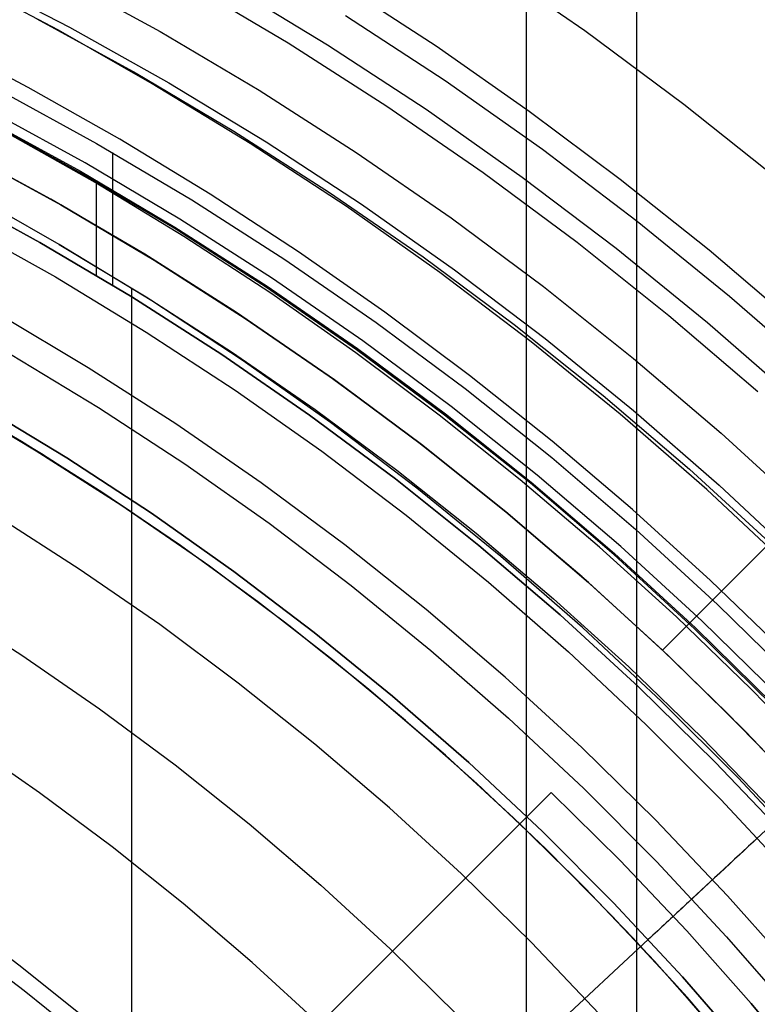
# Model space of a CAD drawing. Header units: millimetres. Extents: x 9001 to 10165, y -167 to 850.
# Tile 189 of 216: x 9599 to 9607, y 504 to 515. Entities that reach past the tile are written whole.
import ezdxf

# ---------------------------------------------------------------- set-up
doc = ezdxf.new("R2010")
doc.units = ezdxf.units.MM
for name, color, linetype in [('1', 7, 'Continuous'), ('COLOR EXT', 7, 'Continuous'), ('luz', 7, 'Continuous'), ('PLASTICO NEGRO', 7, 'Continuous')]:
    doc.layers.add(name, color=color, linetype=linetype)

msp = doc.modelspace()

# ---------------------------------------------------------------- linework, layer by layer
at = {"layer": '1', "color": 250, "true_color": 0x111111}
for p, q in [((9605.518, 523.979, 228.525), (9605.518, 441.714, 228.525)), ((9604.285, 519.5, 98.631), (9604.285, 498.524, 98.631)), ((9599.074, 515.816, 223.735), (9600.202, 515.199, 223.735)), ((9599.071, 515.215, 223.759), (9598.008, 515.777, 223.759)), ((9602.219, 515.731, 223.919), (9603.281, 515.039, 223.919)), ((9600.113, 514.617, 223.759), (9599.071, 515.215, 223.759)), ((9600.202, 515.199, 223.735), (9601.308, 514.544, 223.735)), ((9598.731, 514.576, 224.502), (9597.689, 515.122, 224.502)), ((9603.281, 515.039, 223.919), (9604.32, 514.312, 223.919)), ((9601.207, 513.952, 223.759), (9600.113, 514.617, 223.759)), ((9598.407, 514.545, 227.75), (9599.492, 513.952, 227.75)), ((9599.755, 513.997, 224.502), (9598.731, 514.576, 224.502)), ((9601.308, 514.544, 223.735), (9602.39, 513.85, 223.735)), ((9604.32, 514.312, 223.919), (9605.335, 513.553, 223.919)), ((9599.307, 513.628, 224.343), (9598.234, 514.215, 224.343)), ((9598.241, 514.228, 225.2), (9599.314, 513.641, 225.2)), ((9599.477, 513.514, 223.485), (9598.468, 514.084, 223.485)), ((9599.492, 513.952, 227.75), (9600.555, 513.322, 227.75)), ((9600.761, 513.386, 224.502), (9599.755, 513.997, 224.502)), ((9602.277, 513.25, 223.759), (9601.207, 513.952, 223.759)), ((9599.67, 513.85, 227.75), (9599.67, 512.371, 227.75)), ((9602.39, 513.85, 223.735), (9603.448, 513.12, 223.735)), ((9600.359, 513.005, 224.343), (9599.307, 513.628, 224.343)), ((9599.314, 513.641, 225.2), (9600.367, 513.017, 225.2)), ((9600.466, 512.912, 223.485), (9599.477, 513.514, 223.485)), ((9599.491, 513.539, 225.2), (9599.491, 512.479, 225.2)), ((9605.335, 513.553, 223.919), (9606.326, 512.763, 223.919)), ((9598.862, 512.846, 225.2), (9597.816, 513.418, 225.2)), ((9598.862, 512.846, 227.75), (9597.816, 513.418, 227.75)), ((9597.816, 513.418, 226.475), (9598.862, 512.846, 226.475)), ((9599.077, 512.823, 222.7), (9598.093, 513.387, 222.7)), ((9601.746, 512.742, 224.502), (9600.761, 513.386, 224.502)), ((9600.555, 513.322, 227.75), (9601.595, 512.656, 227.75)), ((9603.323, 512.512, 223.759), (9602.277, 513.25, 223.759)), ((9603.448, 513.12, 223.735), (9604.48, 512.354, 223.735)), ((9601.389, 512.345, 224.343), (9600.359, 513.005, 224.343)), ((9600.367, 513.017, 225.2), (9601.397, 512.357, 225.2)), ((9599.887, 512.239, 225.2), (9598.862, 512.846, 225.2)), ((9599.887, 512.239, 227.75), (9598.862, 512.846, 227.75)), ((9598.862, 512.846, 226.475), (9599.887, 512.239, 226.475)), ((9600.109, 512.195, 222.7), (9599.077, 512.823, 222.7)), ((9599.077, 512.823, 222.7), (9600.049, 512.24, 222.7)), ((9601.437, 512.279, 223.485), (9600.466, 512.912, 223.485)), ((9602.711, 512.068, 224.502), (9601.746, 512.742, 224.502)), ((9606.326, 512.763, 223.919), (9607.292, 511.941, 223.919)), ((9601.595, 512.656, 227.75), (9602.612, 511.954, 227.75)), ((9604.342, 511.739, 223.759), (9603.323, 512.512, 223.759)), ((9599.884, 512.335, 222.7), (9599.884, 492.973, 222.7)), ((9602.395, 511.65, 224.343), (9601.389, 512.345, 224.343)), ((9601.397, 512.357, 225.2), (9602.404, 511.662, 225.2)), ((9602.386, 511.615, 223.485), (9601.437, 512.279, 223.485)), ((9604.48, 512.354, 223.735), (9605.485, 511.553, 223.735)), ((9600.891, 511.596, 225.2), (9599.887, 512.239, 225.2)), ((9600.891, 511.596, 227.75), (9599.887, 512.239, 227.75)), ((9599.887, 512.239, 226.475), (9600.891, 511.596, 226.475)), ((9600.049, 512.24, 222.7), (9601.001, 511.627, 222.7)), ((9601.119, 511.533, 222.7), (9600.109, 512.195, 222.7)), ((9603.654, 511.363, 224.502), (9602.711, 512.068, 224.502)), ((9602.612, 511.954, 227.75), (9603.605, 511.217, 227.75)), ((9605.335, 510.931, 223.759), (9604.342, 511.739, 223.759)), ((9601.001, 511.627, 222.7), (9601.932, 510.982, 222.7)), ((9603.315, 510.921, 223.485), (9602.386, 511.615, 223.485)), ((9603.377, 510.921, 224.343), (9602.395, 511.65, 224.343)), ((9602.404, 511.662, 225.2), (9603.386, 510.933, 225.2)), ((9601.871, 510.919, 225.2), (9600.891, 511.596, 225.2)), ((9601.871, 510.919, 227.75), (9600.891, 511.596, 227.75)), ((9600.891, 511.596, 226.475), (9601.871, 510.919, 226.475)), ((9602.105, 510.836, 222.7), (9601.119, 511.533, 222.7)), ((9605.485, 511.553, 223.735), (9606.462, 510.717, 223.735)), ((9604.575, 510.629, 224.502), (9603.654, 511.363, 224.502)), ((9603.605, 511.217, 227.75), (9604.571, 510.446, 227.75)), ((9601.932, 510.982, 222.7), (9602.842, 510.307, 222.7)), ((9602.828, 510.208, 225.2), (9601.871, 510.919, 225.2)), ((9602.828, 510.208, 227.75), (9601.871, 510.919, 227.75)), ((9601.871, 510.919, 226.475), (9602.828, 510.208, 226.475)), ((9604.221, 510.198, 223.485), (9603.315, 510.921, 223.485)), ((9604.333, 510.159, 224.343), (9603.377, 510.921, 224.343)), ((9603.386, 510.933, 225.2), (9604.343, 510.17, 225.2)), ((9606.3, 510.09, 223.759), (9605.335, 510.931, 223.759)), ((9603.067, 510.106, 222.7), (9602.105, 510.836, 222.7)), ((9605.471, 509.866, 224.502), (9604.575, 510.629, 224.502)), ((9606.462, 510.717, 223.735), (9607.409, 509.848, 223.735)), ((9604.571, 510.446, 227.75), (9605.51, 509.643, 227.75)), ((9602.842, 510.307, 222.7), (9603.729, 509.603, 222.7)), ((9603.76, 509.465, 225.2), (9602.828, 510.208, 225.2)), ((9603.76, 509.465, 227.75), (9602.828, 510.208, 227.75)), ((9602.828, 510.208, 226.475), (9603.76, 509.465, 226.475)), ((9605.104, 509.447, 223.485), (9604.221, 510.198, 223.485)), ((9604.004, 509.344, 222.7), (9603.067, 510.106, 222.7)), ((9605.263, 509.364, 224.343), (9604.333, 510.159, 224.343)), ((9604.343, 510.17, 225.2), (9605.272, 509.375, 225.2)), ((9607.235, 509.216, 223.759), (9606.3, 510.09, 223.759)), ((9606.343, 509.075, 224.502), (9605.471, 509.866, 224.502)), ((9605.51, 509.643, 227.75), (9606.421, 508.807, 227.75)), ((9603.729, 509.603, 222.7), (9604.593, 508.87, 222.7)), ((9604.666, 508.69, 225.2), (9603.76, 509.465, 225.2)), ((9604.666, 508.69, 227.75), (9603.76, 509.465, 227.75)), ((9603.76, 509.465, 226.475), (9604.666, 508.69, 226.475)), ((9605.962, 508.669, 223.485), (9605.104, 509.447, 223.485)), ((9604.914, 508.551, 222.7), (9604.004, 509.344, 222.7)), ((9606.164, 508.537, 224.343), (9605.263, 509.364, 224.343)), ((9605.272, 509.375, 225.2), (9606.174, 508.548, 225.2)), ((9607.19, 508.257, 224.502), (9606.343, 509.075, 224.502)), ((9604.593, 508.87, 222.7), (9605.432, 508.11, 222.7)), ((9606.421, 508.807, 227.75), (9607.302, 507.941, 227.75)), ((9605.544, 507.884, 225.2), (9604.666, 508.69, 225.2)), ((9605.544, 507.884, 227.75), (9604.666, 508.69, 227.75)), ((9604.666, 508.69, 226.475), (9605.544, 507.884, 226.475)), ((9606.796, 507.863, 223.485), (9605.962, 508.669, 223.485)), ((9605.797, 507.726, 222.7), (9604.914, 508.551, 222.7)), ((9607.036, 507.68, 224.343), (9606.164, 508.537, 224.343)), ((9606.174, 508.548, 225.2), (9607.047, 507.69, 225.2)), ((9605.432, 508.11, 222.7), (9606.246, 507.322, 222.7)), ((9606.394, 507.049, 225.2), (9605.544, 507.884, 225.2)), ((9606.394, 507.049, 227.75), (9605.544, 507.884, 227.75)), ((9605.544, 507.884, 226.475), (9606.394, 507.049, 226.475)), ((9607.603, 507.032, 223.485), (9606.796, 507.863, 223.485)), ((9606.65, 506.873, 222.7), (9605.797, 507.726, 222.7)), ((9606.246, 507.322, 222.7), (9607.034, 506.508, 222.7)), ((9607.215, 506.185, 225.2), (9606.394, 507.049, 225.2)), ((9607.215, 506.185, 227.75), (9606.394, 507.049, 227.75)), ((9606.394, 507.049, 226.475), (9607.215, 506.185, 226.475)), ((9607.475, 505.99, 222.7), (9606.65, 506.873, 222.7)), ((9598.687, 504.498, 98.631), (9597.921, 505.075, 98.631)), ((9599.432, 503.895, 98.631), (9598.687, 504.498, 98.631))]:
    msp.add_line(p, q, dxfattribs=at)
at = {"layer": 'COLOR EXT', "color": 30, "true_color": 0xff8d00}
for p, q in [((9632.677, 535.167, 25.262), (9605.806, 508.297, 25.262)), ((9605.806, 508.297, 21.262), (9632.677, 535.167, 21.262)), ((9605.806, 508.297, 23.262), (9632.677, 535.167, 23.262)), ((9598.984, 513.329, 21.262), (9597.917, 513.908, 21.262)), ((9598.036, 513.846, 29.562), (9599.096, 513.266, 29.562)), ((9599.096, 513.266, 25.412), (9598.036, 513.846, 25.412)), ((9600.031, 512.714, 21.262), (9598.984, 513.329, 21.262)), ((9599.096, 513.266, 29.562), (9600.135, 512.65, 29.562)), ((9600.135, 512.65, 25.412), (9599.096, 513.266, 25.412)), ((9601.055, 512.063, 21.262), (9600.031, 512.714, 21.262)), ((9600.135, 512.65, 29.562), (9601.152, 511.999, 29.562)), ((9601.152, 511.999, 25.412), (9600.135, 512.65, 25.412)), ((9602.057, 511.376, 21.262), (9601.055, 512.063, 21.262)), ((9601.152, 511.999, 29.562), (9602.147, 511.312, 29.562)), ((9602.147, 511.312, 25.412), (9601.152, 511.999, 25.412)), ((9603.034, 510.656, 21.262), (9602.057, 511.376, 21.262)), ((9602.147, 511.312, 29.562), (9603.117, 510.592, 29.562)), ((9603.117, 510.592, 25.412), (9602.147, 511.312, 25.412)), ((9598.655, 510.625, 24.362), (9597.74, 511.161, 24.362)), ((9597.856, 511.095, 29.562), (9598.821, 510.523, 29.562)), ((9598.879, 510.487, 19.162), (9597.912, 511.064, 19.162)), ((9599.553, 510.059, 24.362), (9598.655, 510.625, 24.362)), ((9603.985, 509.902, 21.262), (9603.034, 510.656, 21.262)), ((9598.821, 510.523, 29.562), (9599.766, 509.918, 29.562)), ((9603.117, 510.592, 29.562), (9604.061, 509.839, 29.562)), ((9604.061, 509.839, 25.412), (9603.117, 510.592, 25.412)), ((9599.826, 509.878, 19.162), (9598.879, 510.487, 19.162)), ((9600.431, 509.464, 24.362), (9599.553, 510.059, 24.362)), ((9599.766, 509.918, 29.562), (9600.689, 509.281, 29.562)), ((9600.752, 509.236, 19.162), (9599.826, 509.878, 19.162)), ((9604.91, 509.115, 21.262), (9603.985, 509.902, 21.262)), ((9604.061, 509.839, 29.562), (9604.98, 509.053, 29.562)), ((9604.98, 509.053, 25.412), (9604.061, 509.839, 25.412)), ((9601.289, 508.841, 24.362), (9600.431, 509.464, 24.362)), ((9600.689, 509.281, 29.562), (9601.59, 508.613, 29.562)), ((9601.654, 508.563, 19.162), (9600.752, 509.236, 19.162)), ((9605.806, 508.297, 21.262), (9604.91, 509.115, 21.262)), ((9604.98, 509.053, 29.562), (9605.87, 508.236, 29.562)), ((9605.87, 508.236, 25.412), (9604.98, 509.053, 25.412)), ((9602.126, 508.19, 24.362), (9601.289, 508.841, 24.362)), ((9601.59, 508.613, 29.562), (9602.467, 507.913, 29.562)), ((9602.533, 507.858, 19.162), (9601.654, 508.563, 19.162)), ((9606.524, 507.599, 25.262), (9605.806, 508.297, 25.262)), ((9605.806, 508.297, 25.262), (9605.806, 508.297, 21.262)), ((9605.87, 508.236, 29.562), (9606.732, 507.389, 29.562)), ((9606.732, 507.389, 25.412), (9605.87, 508.236, 25.412)), ((9602.942, 507.513, 24.362), (9602.126, 508.19, 24.362)), ((9602.467, 507.913, 29.562), (9603.319, 507.184, 29.562)), ((9603.387, 507.124, 19.162), (9602.533, 507.858, 19.162)), ((9607.22, 506.882, 25.262), (9606.524, 507.599, 25.262)), ((9603.736, 506.809, 24.362), (9602.942, 507.513, 24.362)), ((9606.732, 507.389, 29.562), (9607.564, 506.513, 29.562)), ((9607.564, 506.513, 25.412), (9606.732, 507.389, 25.412)), ((9603.319, 507.184, 29.562), (9604.146, 506.426, 29.562)), ((9604.215, 506.36, 19.162), (9603.387, 507.124, 19.162)), ((9604.505, 506.079, 24.362), (9603.736, 506.809, 24.362)), ((9604.564, 506.709, 16.262), (9598.91, 501.055, 16.262)), ((9604.564, 506.709, 18.012), (9598.91, 501.055, 18.012)), ((9604.564, 506.709, 19.162), (9604.215, 506.36, 19.162)), ((9604.564, 506.709, 19.162), (9604.564, 506.709, 16.262)), ((9605.334, 505.949, 19.162), (9604.564, 506.709, 19.162)), ((9604.564, 506.709, 16.262), (9605.334, 505.949, 16.262)), ((9604.564, 506.709, 17.712), (9605.334, 505.949, 17.712)), ((9598.91, 501.055, 19.762), (9604.215, 506.36, 19.762)), ((9604.146, 506.426, 29.562), (9604.946, 505.64, 29.562)), ((9604.215, 506.36, 19.762), (9604.215, 506.36, 19.162)), ((9604.855, 505.732, 19.762), (9604.215, 506.36, 19.762)), ((9605.251, 505.325, 24.362), (9604.505, 506.079, 24.362)), ((9606.078, 505.164, 19.162), (9605.334, 505.949, 19.162)), ((9605.334, 505.949, 16.262), (9606.078, 505.164, 16.262)), ((9605.334, 505.949, 17.712), (9606.078, 505.164, 17.712)), ((9605.477, 505.087, 19.762), (9604.855, 505.732, 19.762)), ((9604.946, 505.64, 29.562), (9605.719, 504.826, 29.562)), ((9605.972, 504.547, 24.362), (9605.251, 505.325, 24.362)), ((9606.796, 504.355, 19.162), (9606.078, 505.164, 19.162)), ((9606.078, 505.164, 16.262), (9606.796, 504.355, 16.262)), ((9606.078, 505.164, 17.712), (9606.796, 504.355, 17.712)), ((9606.081, 504.425, 19.762), (9605.477, 505.087, 19.762)), ((9605.719, 504.826, 29.562), (9606.463, 503.987, 29.562)), ((9606.667, 503.746, 24.362), (9605.972, 504.547, 24.362)), ((9606.667, 503.746, 19.762), (9606.081, 504.425, 19.762)), ((9607.488, 503.523, 19.162), (9606.796, 504.355, 19.162)), ((9606.796, 504.355, 16.262), (9607.488, 503.523, 16.262)), ((9606.796, 504.355, 17.712), (9607.488, 503.523, 17.712))]:
    msp.add_line(p, q, dxfattribs=at)
at = {"layer": 'luz', "color": 7, "true_color": 0xffffff}
for p, q in [((9604.941, 515.206, -23.117), (9603.81, 515.986, -23.117)), ((9601.632, 515.07, -22.054), (9600.508, 515.736, -22.054)), ((9598.826, 515.342, -22.362), (9599.937, 514.734, -22.362)), ((9606.044, 514.387, -23.117), (9604.941, 515.206, -23.117)), ((9602.732, 514.365, -22.054), (9601.632, 515.07, -22.054)), ((9599.937, 514.734, -22.362), (9601.027, 514.088, -22.362)), ((9603.808, 513.623, -22.054), (9602.732, 514.365, -22.054)), ((9607.119, 513.53, -23.117), (9606.044, 514.387, -23.117)), ((9599.366, 513.733, -22.669), (9598.29, 514.322, -22.669)), ((9601.027, 514.088, -22.362), (9602.094, 513.405, -22.362)), ((9600.422, 513.107, -22.669), (9599.366, 513.733, -22.669)), ((9604.857, 512.844, -22.054), (9603.808, 513.623, -22.054)), ((9602.094, 513.405, -22.362), (9603.136, 512.685, -22.362)), ((9601.455, 512.445, -22.669), (9600.422, 513.107, -22.669)), ((9605.878, 512.029, -22.054), (9604.857, 512.844, -22.054)), ((9603.136, 512.685, -22.362), (9604.154, 511.93, -22.362)), ((9602.465, 511.748, -22.669), (9601.455, 512.445, -22.669)), ((9599.4, 511.449, -21.606), (9598.403, 512.041, -21.606)), ((9606.871, 511.179, -22.054), (9605.878, 512.029, -22.054)), ((9604.154, 511.93, -22.362), (9605.144, 511.14, -22.362)), ((9603.45, 511.016, -22.669), (9602.465, 511.748, -22.669)), ((9600.377, 510.824, -21.606), (9599.4, 511.449, -21.606)), ((9605.144, 511.14, -22.362), (9606.107, 510.317, -22.362)), ((9604.41, 510.251, -22.669), (9603.45, 511.016, -22.669)), ((9601.332, 510.165, -21.606), (9600.377, 510.824, -21.606)), ((9606.107, 510.317, -22.362), (9607.041, 509.46, -22.362)), ((9605.342, 509.454, -22.669), (9604.41, 510.251, -22.669)), ((9602.263, 509.473, -21.606), (9601.332, 510.165, -21.606)), ((9599.299, 509.202, -20.543), (9598.379, 509.792, -20.543)), ((9603.17, 508.75, -21.606), (9602.263, 509.473, -21.606)), ((9606.247, 508.624, -22.669), (9605.342, 509.454, -22.669)), ((9600.198, 508.582, -20.543), (9599.299, 509.202, -20.543)), ((9597.774, 508.81, -20.851), (9598.66, 508.243, -20.851)), ((9604.051, 507.996, -21.606), (9603.17, 508.75, -21.606)), ((9601.075, 507.93, -20.543), (9600.198, 508.582, -20.543)), ((9607.122, 507.764, -22.669), (9606.247, 508.624, -22.669)), ((9598.66, 508.243, -20.851), (9599.527, 507.644, -20.851)), ((9604.906, 507.212, -21.606), (9604.051, 507.996, -21.606)), ((9601.93, 507.249, -20.543), (9601.075, 507.93, -20.543)), ((9599.527, 507.644, -20.851), (9600.372, 507.017, -20.851)), ((9598.856, 506.707, -21.158), (9598.022, 507.283, -21.158)), ((9602.76, 506.539, -20.543), (9601.93, 507.249, -20.543)), ((9605.733, 506.399, -21.606), (9604.906, 507.212, -21.606)), ((9600.372, 507.017, -20.851), (9601.195, 506.36, -20.851)), ((9599.669, 506.103, -21.158), (9598.856, 506.707, -21.158)), ((9603.565, 505.8, -20.543), (9602.76, 506.539, -20.543)), ((9601.195, 506.36, -20.851), (9601.995, 505.676, -20.851)), ((9606.532, 505.558, -21.606), (9605.733, 506.399, -21.606)), ((9600.461, 505.471, -21.158), (9599.669, 506.103, -21.158)), ((9604.345, 505.034, -20.543), (9603.565, 505.8, -20.543)), ((9601.995, 505.676, -20.851), (9602.771, 504.964, -20.851)), ((9601.231, 504.813, -21.158), (9600.461, 505.471, -21.158)), ((9607.301, 504.69, -21.606), (9606.532, 505.558, -21.606)), ((9598.643, 504.77, -20.433), (9597.876, 505.339, -20.433)), ((9605.097, 504.242, -20.543), (9604.345, 505.034, -20.543)), ((9602.771, 504.964, -20.851), (9603.522, 504.226, -20.851)), ((9601.978, 504.128, -21.158), (9601.231, 504.813, -21.158)), ((9599.389, 504.174, -20.433), (9598.643, 504.77, -20.433))]:
    msp.add_line(p, q, dxfattribs=at)
at = {"layer": 'PLASTICO NEGRO', "color": 254, "true_color": 0xcad1ee}
for p, q in [((9598.064, 515.831, 34.431), (9599.192, 515.249, 34.431)), ((9600.946, 515.735, 33.562), (9602.069, 515.053, 33.562)), ((9603.383, 514.648, 35.062), (9602.272, 515.375, 35.062)), ((9599.192, 515.249, 34.431), (9600.3, 514.628, 34.431)), ((9602.069, 515.053, 33.562), (9603.169, 514.333, 33.562)), ((9600.3, 514.628, 34.431), (9601.386, 513.97, 34.431)), ((9604.467, 513.883, 35.062), (9603.383, 514.648, 35.062)), ((9603.169, 514.333, 33.562), (9604.243, 513.576, 33.562)), ((9601.386, 513.97, 34.431), (9602.449, 513.274, 34.431)), ((9605.525, 513.081, 35.062), (9604.467, 513.883, 35.062)), ((9604.243, 513.576, 33.562), (9605.29, 512.782, 33.562)), ((9602.449, 513.274, 34.431), (9603.487, 512.542, 34.431)), ((9606.555, 512.243, 35.062), (9605.525, 513.081, 35.062)), ((9598.004, 513.039, 30.194), (9599.037, 512.461, 30.194)), ((9605.29, 512.782, 33.562), (9606.31, 511.952, 33.562)), ((9603.487, 512.542, 34.431), (9604.499, 511.775, 34.431)), ((9599.037, 512.461, 30.194), (9600.049, 511.847, 30.194)), ((9607.554, 511.37, 35.062), (9606.555, 512.243, 35.062)), ((9606.31, 511.952, 33.562), (9607.3, 511.088, 33.562)), ((9600.049, 511.847, 30.194), (9601.039, 511.199, 30.194)), ((9604.499, 511.775, 34.431), (9605.484, 510.973, 34.431)), ((9598.535, 511.6, 31.315), (9599.517, 511.004, 31.315)), ((9601.039, 511.199, 30.194), (9602.006, 510.517, 30.194)), ((9599.163, 510.442, 29.562), (9598.2, 511.026, 29.562)), ((9598.2, 511.026, 31.062), (9599.163, 510.442, 31.062)), ((9598.2, 511.026, 29.562), (9599.163, 510.442, 29.562)), ((9599.517, 511.004, 31.315), (9600.479, 510.375, 31.315)), ((9605.484, 510.973, 34.431), (9606.441, 510.138, 34.431)), ((9602.006, 510.517, 30.194), (9602.949, 509.802, 30.194)), ((9600.105, 509.825, 29.562), (9599.163, 510.442, 29.562)), ((9599.163, 510.442, 31.062), (9600.105, 509.825, 31.062)), ((9599.163, 510.442, 29.562), (9600.105, 509.825, 29.562)), ((9600.479, 510.375, 31.315), (9601.418, 509.713, 31.315)), ((9606.441, 510.138, 34.431), (9607.368, 509.27, 34.431)), ((9601.026, 509.176, 29.562), (9600.105, 509.825, 29.562)), ((9600.105, 509.825, 31.062), (9601.026, 509.176, 31.062)), ((9600.105, 509.825, 29.562), (9601.026, 509.176, 29.562)), ((9602.949, 509.802, 30.194), (9603.867, 509.055, 30.194)), ((9601.418, 509.713, 31.315), (9602.333, 509.019, 31.315)), ((9601.923, 508.496, 29.562), (9601.026, 509.176, 29.562)), ((9601.026, 509.176, 31.062), (9601.923, 508.496, 31.062)), ((9601.026, 509.176, 29.562), (9601.923, 508.496, 29.562)), ((9602.333, 509.019, 31.315), (9603.224, 508.293, 31.315)), ((9603.867, 509.055, 30.194), (9604.758, 508.277, 30.194)), ((9602.796, 507.785, 29.562), (9601.923, 508.496, 29.562)), ((9601.923, 508.496, 31.062), (9602.796, 507.785, 31.062)), ((9601.923, 508.496, 29.562), (9602.796, 507.785, 29.562)), ((9603.224, 508.293, 31.315), (9604.09, 507.538, 31.315)), ((9604.758, 508.277, 30.194), (9605.622, 507.468, 30.194)), ((9606.135, 505.522, 31.315), (9608.701, 507.91, 34.431)), ((9603.645, 507.045, 29.562), (9602.796, 507.785, 29.562)), ((9602.796, 507.785, 31.062), (9603.645, 507.045, 31.062)), ((9602.796, 507.785, 29.562), (9603.645, 507.045, 29.562)), ((9604.09, 507.538, 31.315), (9604.929, 506.752, 31.315)), ((9605.622, 507.468, 30.194), (9606.458, 506.63, 30.194)), ((9604.467, 506.275, 29.562), (9603.645, 507.045, 29.562)), ((9603.645, 507.045, 31.062), (9604.467, 506.275, 31.062)), ((9603.645, 507.045, 29.562), (9604.467, 506.275, 29.562)), ((9604.929, 506.752, 31.315), (9605.74, 505.939, 31.315)), ((9606.458, 506.63, 30.194), (9607.264, 505.764, 30.194)), ((9605.262, 505.478, 29.562), (9604.467, 506.275, 29.562)), ((9604.467, 506.275, 31.062), (9605.262, 505.478, 31.062)), ((9604.467, 506.275, 29.562), (9605.262, 505.478, 29.562)), ((9606.817, 506.156, 30.137), (9606.767, 506.11, 30.083)), ((9606.865, 506.201, 30.194), (9606.817, 506.156, 30.137)), ((9606.665, 506.014, 29.982), (9606.611, 505.965, 29.936)), ((9606.717, 506.063, 30.032), (9606.665, 506.014, 29.982)), ((9606.767, 506.11, 30.083), (9606.717, 506.063, 30.032)), ((9605.74, 505.939, 31.315), (9606.523, 505.098, 31.315)), ((9606.557, 505.914, 29.891), (9606.501, 505.862, 29.85)), ((9606.611, 505.965, 29.936), (9606.557, 505.914, 29.891)), ((9606.445, 505.81, 29.811), (9606.387, 505.756, 29.775)), ((9606.501, 505.862, 29.85), (9606.445, 505.81, 29.811)), ((9606.329, 505.702, 29.741), (9606.27, 505.647, 29.71)), ((9606.387, 505.756, 29.775), (9606.329, 505.702, 29.741)), ((9606.21, 505.591, 29.682), (9606.149, 505.535, 29.657)), ((9606.27, 505.647, 29.71), (9606.21, 505.591, 29.682)), ((9606.029, 504.654, 29.562), (9605.262, 505.478, 29.562)), ((9605.262, 505.478, 31.062), (9606.029, 504.654, 31.062)), ((9605.262, 505.478, 29.562), (9606.029, 504.654, 29.562)), ((9606.088, 505.478, 29.635), (9606.026, 505.42, 29.616)), ((9606.076, 505.466, 31.25), (9606.055, 505.447, 31.23)), ((9606.096, 505.485, 31.271), (9606.076, 505.466, 31.25)), ((9606.149, 505.535, 29.657), (9606.088, 505.478, 29.635)), ((9606.116, 505.504, 31.292), (9606.096, 505.485, 31.271)), ((9606.135, 505.522, 31.315), (9606.116, 505.504, 31.292)), ((9605.964, 505.362, 29.599), (9605.901, 505.304, 29.586)), ((9605.967, 505.365, 31.162), (9605.944, 505.344, 31.147)), ((9606.026, 505.42, 29.616), (9605.964, 505.362, 29.599)), ((9605.99, 505.386, 31.177), (9605.967, 505.365, 31.162)), ((9606.012, 505.407, 31.194), (9605.99, 505.386, 31.177)), ((9606.034, 505.427, 31.211), (9606.012, 505.407, 31.194)), ((9606.055, 505.447, 31.23), (9606.034, 505.427, 31.211)), ((9605.839, 505.246, 29.576), (9605.776, 505.187, 29.568)), ((9605.849, 505.255, 31.1), (9605.825, 505.232, 31.091)), ((9605.901, 505.304, 29.586), (9605.839, 505.246, 29.576)), ((9605.873, 505.278, 31.11), (9605.849, 505.255, 31.1)), ((9605.897, 505.3, 31.121), (9605.873, 505.278, 31.11)), ((9605.921, 505.322, 31.134), (9605.897, 505.3, 31.121)), ((9605.944, 505.344, 31.147), (9605.921, 505.322, 31.134)), ((9605.725, 505.14, 31.067), (9605.7, 505.116, 31.065)), ((9605.776, 505.187, 29.568), (9605.712, 505.128, 29.564)), ((9605.75, 505.163, 31.072), (9605.725, 505.14, 31.067)), ((9605.775, 505.186, 31.077), (9605.75, 505.163, 31.072)), ((9605.8, 505.209, 31.084), (9605.775, 505.186, 31.077)), ((9605.825, 505.232, 31.091), (9605.8, 505.209, 31.084)), ((9605.649, 505.069, 29.562), (9598.774, 498.671, 29.562)), ((9605.649, 505.069, 31.062), (9598.774, 498.671, 31.062)), ((9605.712, 505.128, 29.564), (9605.649, 505.069, 29.562)), ((9605.674, 505.093, 31.063), (9605.649, 505.069, 31.062)), ((9605.7, 505.116, 31.065), (9605.674, 505.093, 31.063)), ((9606.523, 505.098, 31.315), (9607.276, 504.23, 31.315)), ((9606.767, 503.803, 29.562), (9606.029, 504.654, 29.562)), ((9606.029, 504.654, 31.062), (9606.767, 503.803, 31.062)), ((9606.029, 504.654, 29.562), (9606.767, 503.803, 29.562))]:
    msp.add_line(p, q, dxfattribs=at)

doc.saveas('drawing.dxf')
